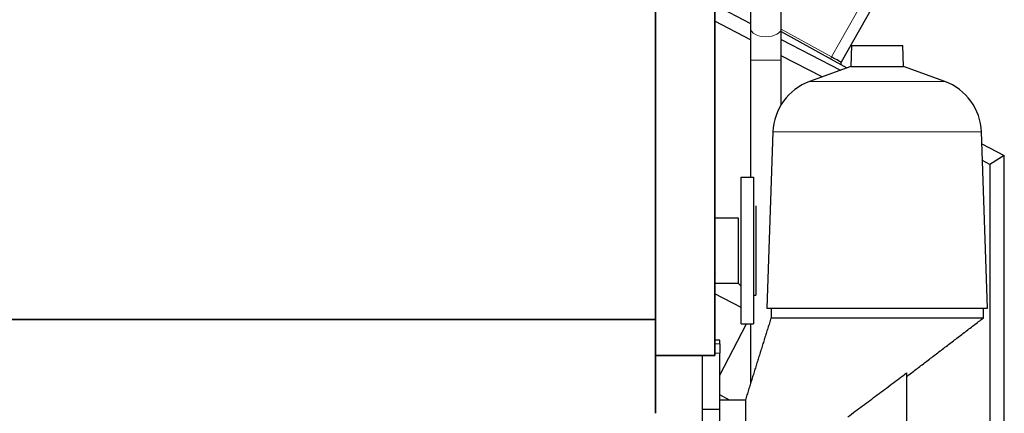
# Model space of a CAD drawing. Header units: inches. Extents: x 0 to 29700, y -16 to 21000.
# Tile 155 of 256: x 14727 to 16072, y 10362 to 10899. Entities that reach past the tile are written whole.
import ezdxf

# ---------------------------------------------------------------- set-up
doc = ezdxf.new("R2010")
doc.units = ezdxf.units.IN
doc.layers.add('1', color=7, linetype='Continuous', true_color=0xffffff)

msp = doc.modelspace()

# ---------------------------------------------------------------- linework, layer by layer
at = {"layer": '1', "color": 2, "linetype": 'Continuous', "lineweight": 25}
for p, q in [((15676.551, 11531.105), (15676.551, 10441.105)), ((15676.551, 10441.105), (15676.551, 11531.105)), ((15725.43, 11107.81), (15725.43, 10887.09)), ((15767.43, 10887.09), (15767.43, 11107.81)), ((15595.551, 10490.137), (15595.551, 11015.541)), ((15903.126, 10936.018), (15849.278, 10840.843)), ((15676.558, 10919.44), (15725.432, 10893.998)), ((15725.437, 10871.729), (15676.557, 10897.174)), ((15767.432, 10882.751), (15856.9, 10833.158)), ((15767.435, 10872.132), (15848.31, 10830.031)), ((15863.377, 10863.63), (15862.383, 10835.153)), ((15863.377, 10863.63), (15933.482, 10863.63)), ((15934.477, 10835.153), (15933.482, 10863.63)), ((15725.43, 10843.806), (15725.43, 10684.101)), ((15767.43, 10783.196), (15767.43, 10843.806)), ((15823.135, 10820.871), (15767.433, 10849.868)), ((15862.383, 10835.153), (15806.085, 10814.663)), ((15862.383, 10835.153), (15934.477, 10835.153)), ((15990.774, 10814.663), (15934.477, 10835.153)), ((15756.125, 10745.898), (15747.736, 10505.676)), ((16049.123, 10505.676), (16040.734, 10745.898)), ((16041.3, 10729.567), (16072.031, 10713.57)), ((16052.281, 10701.585), (16042.096, 10706.887)), ((16072.031, 10713.57), (16052.281, 10701.585)), ((16072.031, 10188.369), (16072.031, 10713.57)), ((16052.281, 10701.585), (16052.281, 10187.507)), ((15708.551, 10628.605), (15708.551, 10539.605)), ((15708.551, 10628.605), (15708.551, 10539.605)), ((15676.552, 10551.273), (15677.552, 10553.193)), ((15677.551, 10539.605), (15708.551, 10539.605)), ((15708.551, 10539.605), (15712.551, 10535.605)), ((15712.551, 10506.284), (15676.551, 10525.024)), ((15729.551, 10523.105), (15732.551, 10523.105)), ((15747.736, 10505.676), (16049.123, 10505.676)), ((15753.43, 10505.676), (15753.43, 10492.105)), ((16043.43, 10492.105), (16043.43, 10505.676)), ((13785.551, 10490.137), (15595.551, 10490.137)), ((15595.551, 10490.137), (13785.551, 10490.137)), ((15595.551, 10490.137), (15595.551, 10362.105)), ((15595.551, 10362.105), (15595.551, 10490.137)), ((15683.43, 10414.287), (15719.775, 10484.104)), ((15712.551, 10484.105), (15729.551, 10484.105)), ((15725.43, 10484.109), (15725.43, 10402.511)), ((15683.43, 10461.974), (15676.551, 10461.974)), ((15683.43, 10457.048), (15683.43, 10461.974)), ((15683.43, 10457.048), (15683.43, 10444.062)), ((15676.551, 10441.105), (15595.551, 10441.105)), ((15595.551, 10441.105), (15676.551, 10441.105)), ((15659.43, 10441.101), (15659.43, 10206.105)), ((15683.43, 10367.105), (15683.43, 10444.062)), ((15938.43, 10417.061), (15938.43, 10298.105)), ((15938.622, 10412.129), (15938.431, 10411.762)), ((15696.907, 10380.105), (15683.431, 10387.12)), ((15683.43, 10367.105), (15659.43, 10367.105)), ((15718.429, 10380.105), (15683.43, 10380.105)), ((15683.43, 10257.105), (15683.43, 10367.105))]:
    msp.add_line(p, q, dxfattribs=at)
at = {"layer": '1', "color": 110, "linetype": 'Continuous', "lineweight": 13}
for p, q in [((15836.071, 10848.246), (15889.668, 10942.978)), ((15767.431, 10886.294), (15836.071, 10848.246)), ((15725.43, 10843.806), (15746.43, 10843.806)), ((15746.43, 10843.806), (15767.43, 10843.806)), ((15806.085, 10814.663), (15990.774, 10814.663)), ((15756.125, 10745.898), (16040.734, 10745.898)), ((15676.551, 10457.048), (15683.43, 10457.048)), ((15683.43, 10444.062), (15676.551, 10444.062))]:
    msp.add_line(p, q, dxfattribs=at)
at = {"layer": '1', "color": 2, "linetype": 'Continuous', "lineweight": 25}
for centre, radius, start, end in [((15851.889, 10839.365), 3, 150.5, 241), ((15832.079, 10743.246), 76, 110, 178), ((15964.781, 10743.246), 76, 2, 70)]:
    msp.add_arc(centre, radius, start, end, dxfattribs=at)
at = {"layer": '1', "color": 110, "linetype": 'Continuous', "lineweight": 13}
for centre, major_axis, ratio, start_param, end_param in [((15746.43, 10887.09), (21, 0), 0.54104093, 3.14149446, 4.71238898), ((15746.43, 10887.09), (21, 0), 0.54104093, 4.71238898, 6.28318529), ((15836.66, 10847.807), (-1.454, -2.624), 0.24281184, 4.67946456, 6.28318531)]:
    msp.add_ellipse(centre, major_axis=major_axis, ratio=ratio, start_param=start_param, end_param=end_param, dxfattribs=at)
at = {"layer": '1', "color": 2, "linetype": 'Continuous', "lineweight": 25}
msp.add_ellipse((15831.772, 10850.516), major_axis=(-17.506, 9.674), ratio=0.00476214, start_param=3.14154486, end_param=4.46692685, dxfattribs=at)
for points, degree in [([(15595.551, 11015.541), (15595.551, 10490.137)], 1), ([(15725.43, 10887.112), (15725.43, 10867.29), (15725.43, 10843.806)], 2), ([(15767.43, 10843.806), (15767.43, 10867.267), (15767.43, 10887.068)], 2), ([(15712.551, 10684.105), (15718.218, 10684.105), (15723.884, 10684.105), (15729.551, 10684.105)], 3), ([(15677.551, 10628.605), (15687.884, 10628.605), (15698.218, 10628.605), (15708.551, 10628.605)], 3), ([(15753.43, 10492.105), (15735.93, 10436.105), (15718.43, 10380.105)], 2), ([(15938.597, 10412.109), (15991.013, 10452.107), (16043.43, 10492.105)], 2)]:
    msp.add_open_spline(points, degree=degree, dxfattribs=at)
for points, knots in [([(15712.551, 10484.105), (15712.551, 10484.105), (15712.551, 10484.148), (15712.551, 10484.343), (15712.551, 10484.667), (15712.551, 10485.118), (15712.551, 10485.696), (15712.551, 10486.398), (15712.551, 10487.22), (15712.551, 10488.161), (15712.551, 10489.217), (15712.551, 10490.383), (15712.551, 10491.656), (15712.551, 10493.031), (15712.551, 10494.504), (15712.551, 10496.069), (15712.551, 10497.722), (15712.551, 10499.456), (15712.551, 10501.268), (15712.551, 10503.151), (15712.551, 10505.1), (15712.551, 10507.11), (15712.551, 10509.51), (15712.551, 10512.344), (15712.551, 10515.616), (15712.551, 10518.987), (15712.551, 10522.394), (15712.551, 10525.871), (15712.551, 10529.359), (15712.551, 10532.896), (15712.551, 10536.502), (15712.551, 10540.222), (15712.551, 10544.108), (15712.551, 10548.126), (15712.551, 10552.328), (15712.551, 10556.653), (15712.551, 10561.149), (15712.551, 10565.752), (15712.551, 10570.505), (15712.551, 10575.344), (15712.551, 10580.305), (15712.551, 10585.323), (15712.551, 10590.427), (15712.551, 10595.556), (15712.551, 10600.146), (15712.551, 10604.156), (15712.551, 10607.597), (15712.551, 10611.024), (15712.551, 10614.432), (15712.551, 10617.817), (15712.551, 10621.168), (15712.551, 10624.479), (15712.551, 10627.747), (15712.551, 10630.96), (15712.551, 10634.115), (15712.551, 10637.206), (15712.551, 10640.225), (15712.551, 10643.167), (15712.551, 10646.028), (15712.551, 10648.801), (15712.551, 10651.483), (15712.551, 10654.07), (15712.551, 10656.556), (15712.551, 10658.94), (15712.551, 10661.219), (15712.551, 10663.389), (15712.551, 10665.449), (15712.551, 10667.398), (15712.551, 10669.234), (15712.551, 10670.957), (15712.551, 10672.568), (15712.551, 10674.065), (15712.551, 10675.449), (15712.551, 10676.723), (15712.551, 10678.076), (15712.551, 10679.448), (15712.551, 10680.54), (15712.551, 10681.303), (15712.551, 10681.757), (15712.551, 10682.12), (15712.551, 10682.405), (15712.551, 10682.752), (15712.551, 10683.128), (15712.551, 10683.495), (15712.551, 10683.751), (15712.551, 10683.922), (15712.551, 10684.063), (15712.551, 10684.105), (15712.551, 10684.105)], [0, 0, 0, 0, 0.01147313, 0.02294313, 0.03442134, 0.04583129, 0.05723467, 0.06864616, 0.07992491, 0.09119734, 0.10247762, 0.11356514, 0.12464667, 0.13573569, 0.14657809, 0.15741492, 0.16825879, 0.17880957, 0.18935531, 0.19990758, 0.21012848, 0.22034486, 0.23056727, 0.24535625, 0.26014686, 0.2743642, 0.28858318, 0.30220801, 0.31583448, 0.32892357, 0.34201431, 0.35543882, 0.36886499, 0.38288659, 0.39690987, 0.41151128, 0.42611439, 0.44126718, 0.45642165, 0.47208524, 0.48775049, 0.5038717, 0.51999454, 0.53650767, 0.55302248, 0.56424389, 0.57545907, 0.586682, 0.5980552, 0.6094219, 0.62079664, 0.63225843, 0.64371356, 0.6551769, 0.66666106, 0.67813851, 0.68962423, 0.70106374, 0.71249664, 0.7239377, 0.73526711, 0.74659011, 0.75792105, 0.76907864, 0.78023012, 0.79138921, 0.80231887, 0.81324281, 0.82417394, 0.83482662, 0.84547405, 0.85612817, 0.86646278, 0.87679268, 0.88712875, 0.90210166, 0.91707622, 0.92435375, 0.93163289, 0.93641627, 0.9411759, 0.94591286, 0.95518161, 0.96451823, 0.97393061, 0.98057044, 0.9871271, 1, 1, 1, 1]), ([(15729.551, 10684.105), (15729.551, 10684.105), (15729.551, 10684.063), (15729.551, 10683.922), (15729.551, 10683.751), (15729.551, 10683.495), (15729.551, 10683.128), (15729.551, 10682.752), (15729.551, 10682.405), (15729.551, 10682.12), (15729.551, 10681.809), (15729.551, 10681.475), (15729.551, 10681.116), (15729.551, 10680.469), (15729.551, 10679.448), (15729.551, 10677.9), (15729.551, 10676.119), (15729.551, 10674.078), (15729.551, 10671.796), (15729.551, 10669.247), (15729.551, 10666.456), (15729.551, 10663.745), (15729.551, 10661.219), (15729.551, 10658.94), (15729.551, 10656.556), (15729.551, 10654.07), (15729.551, 10651.483), (15729.551, 10648.801), (15729.551, 10646.029), (15729.551, 10643.167), (15729.551, 10640.225), (15729.551, 10637.207), (15729.551, 10634.115), (15729.551, 10630.961), (15729.551, 10627.747), (15729.551, 10624.48), (15729.551, 10621.168), (15729.551, 10617.818), (15729.551, 10614.433), (15729.551, 10611.024), (15729.551, 10607.597), (15729.551, 10604.157), (15729.551, 10600.713), (15729.551, 10597.27), (15729.551, 10593.833), (15729.551, 10590.412), (15729.551, 10587.011), (15729.551, 10583.634), (15729.551, 10580.29), (15729.551, 10576.982), (15729.551, 10573.713), (15729.551, 10569.966), (15729.551, 10565.752), (15729.551, 10561.149), (15729.551, 10556.653), (15729.551, 10552.329), (15729.551, 10548.126), (15729.551, 10544.108), (15729.551, 10540.222), (15729.551, 10536.502), (15729.551, 10532.896), (15729.551, 10529.359), (15729.551, 10525.871), (15729.551, 10522.395), (15729.551, 10518.987), (15729.551, 10515.617), (15729.551, 10512.344), (15729.551, 10509.146), (15729.551, 10506.078), (15729.551, 10503.123), (15729.551, 10500.332), (15729.551, 10497.694), (15729.551, 10495.252), (15729.551, 10493.004), (15729.551, 10490.982), (15729.551, 10489.391), (15729.551, 10488.161), (15729.551, 10487.22), (15729.551, 10486.398), (15729.551, 10485.696), (15729.551, 10485.118), (15729.551, 10484.667), (15729.551, 10484.343), (15729.551, 10484.148), (15729.551, 10484.105), (15729.551, 10484.105), (15729.551, 10484.105)], [0, 0, 0, 0, 0.0128729, 0.01942793, 0.02606939, 0.03548029, 0.04481691, 0.05408714, 0.05882262, 0.06358225, 0.06836711, 0.07321886, 0.07807077, 0.08292395, 0.09789686, 0.11287142, 0.12837004, 0.1438703, 0.15984567, 0.17582267, 0.19221319, 0.20860538, 0.21976297, 0.23091445, 0.24207354, 0.25340295, 0.26472595, 0.2760569, 0.28749641, 0.29892931, 0.31037037, 0.32185453, 0.33333198, 0.34481769, 0.35627948, 0.36773462, 0.37919796, 0.39057116, 0.40193786, 0.4133126, 0.424534, 0.43574919, 0.44697212, 0.45798357, 0.46898917, 0.48000212, 0.49075209, 0.50149665, 0.51224808, 0.52269275, 0.53313253, 0.54357868, 0.55873147, 0.57388594, 0.58848736, 0.60309046, 0.61711205, 0.63113533, 0.64455984, 0.65798602, 0.67107511, 0.68416585, 0.69779068, 0.71141715, 0.72563449, 0.73985347, 0.75464244, 0.76943306, 0.78476123, 0.8000911, 0.81591375, 0.83173808, 0.84799782, 0.86425921, 0.88088635, 0.89751518, 0.90879393, 0.92006636, 0.93134664, 0.94275659, 0.95415997, 0.96557146, 0.97704819, 0.98851819, 0.9999964, 1, 1, 1, 1]), ([(15732.551, 10645.105), (15732.551, 10645.105), (15732.551, 10645.07), (15732.551, 10644.947), (15732.551, 10644.819), (15732.551, 10644.726), (15732.551, 10644.62), (15732.551, 10644.502), (15732.551, 10644.371), (15732.551, 10644.128), (15732.551, 10643.719), (15732.551, 10643.172), (15732.551, 10642.666), (15732.551, 10642.248), (15732.551, 10641.798), (15732.551, 10641.143), (15732.551, 10640.233), (15732.551, 10638.988), (15732.551, 10637.596), (15732.551, 10636.042), (15732.551, 10634.339), (15732.551, 10632.476), (15732.551, 10630.468), (15732.551, 10628.308), (15732.551, 10626.012), (15732.551, 10623.578), (15732.551, 10621.021), (15732.551, 10618.346), (15732.551, 10615.568), (15732.551, 10612.695), (15732.551, 10609.741), (15732.551, 10606.722), (15732.551, 10603.646), (15732.551, 10600.535), (15732.551, 10597.391), (15732.551, 10594.245), (15732.551, 10591.09), (15732.551, 10587.962), (15732.551, 10584.848), (15732.551, 10581.787), (15732.551, 10578.761), (15732.551, 10575.809), (15732.551, 10572.91), (15732.551, 10570.102), (15732.551, 10567.359), (15732.551, 10564.721), (15732.551, 10562.158), (15732.551, 10559.716), (15732.551, 10557.365), (15732.551, 10555.105), (15732.551, 10552.895), (15732.551, 10550.966), (15732.551, 10549.3), (15732.551, 10547.884), (15732.551, 10546.237), (15732.551, 10544.383), (15732.551, 10542.327), (15732.551, 10540.331), (15732.551, 10538.38), (15732.551, 10536.509), (15732.551, 10534.706), (15732.551, 10533.003), (15732.551, 10531.394), (15732.551, 10529.905), (15732.551, 10528.533), (15732.551, 10527.3), (15732.551, 10526.206), (15732.551, 10525.268), (15732.551, 10524.487), (15732.551, 10523.873), (15732.551, 10523.431), (15732.551, 10523.164), (15732.551, 10523.105), (15732.551, 10523.105)], [0, 0, 0, 0, 0.01297405, 0.02606941, 0.03078459, 0.03548036, 0.04015768, 0.04481752, 0.04946088, 0.05408876, 0.06847256, 0.08292431, 0.09041297, 0.09789818, 0.10538406, 0.11287477, 0.12837334, 0.14387461, 0.15984995, 0.17582795, 0.19221845, 0.20861168, 0.22534381, 0.24207872, 0.25906839, 0.27606088, 0.29321556, 0.3103731, 0.32759469, 0.34481915, 0.36200722, 0.37919815, 0.39625344, 0.41331157, 0.43013935, 0.44696994, 0.46348305, 0.4799989, 0.49612008, 0.51224394, 0.52790748, 0.54357375, 0.55872647, 0.57388194, 0.58848327, 0.60308736, 0.61710885, 0.6311331, 0.6444017, 0.65764792, 0.6708948, 0.6841654, 0.69324988, 0.70233184, 0.7114187, 0.72563595, 0.7398559, 0.7546448, 0.76943639, 0.78476449, 0.80009538, 0.81591798, 0.83174334, 0.84800305, 0.86426547, 0.88089258, 0.89752246, 0.9144362, 0.93135275, 0.94846311, 0.96557633, 0.98278673, 1, 1, 1, 1]), ([(15753.43, 10492.105), (15753.43, 10492.105), (15753.546, 10492.105), (15754.07, 10492.105), (15754.942, 10492.105), (15756.159, 10492.105), (15757.719, 10492.105), (15759.618, 10492.105), (15761.851, 10492.105), (15764.413, 10492.105), (15767.299, 10492.105), (15770.5, 10492.105), (15774.009, 10492.105), (15777.818, 10492.105), (15781.918, 10492.105), (15786.298, 10492.105), (15790.949, 10492.105), (15795.858, 10492.105), (15801.015, 10492.105), (15806.406, 10492.105), (15812.019, 10492.105), (15817.84, 10492.105), (15823.855, 10492.105), (15830.05, 10492.105), (15836.409, 10492.105), (15842.918, 10492.105), (15849.561, 10492.105), (15856.322, 10492.105), (15863.184, 10492.105), (15870.13, 10492.105), (15877.145, 10492.105), (15884.212, 10492.105), (15891.312, 10492.105), (15898.43, 10492.105), (15905.547, 10492.105), (15912.648, 10492.105), (15919.714, 10492.105), (15926.729, 10492.105), (15933.676, 10492.105), (15940.538, 10492.105), (15947.298, 10492.105), (15953.941, 10492.105), (15960.45, 10492.105), (15966.81, 10492.105), (15973.005, 10492.105), (15979.02, 10492.105), (15984.841, 10492.105), (15990.454, 10492.105), (15995.845, 10492.105), (16001.001, 10492.105), (16005.911, 10492.105), (16010.561, 10492.105), (16014.942, 10492.105), (16019.041, 10492.105), (16022.85, 10492.105), (16026.36, 10492.105), (16029.561, 10492.105), (16032.446, 10492.105), (16035.009, 10492.105), (16037.242, 10492.105), (16039.141, 10492.105), (16040.701, 10492.105), (16041.918, 10492.105), (16042.79, 10492.105), (16043.313, 10492.105), (16043.43, 10492.105), (16043.43, 10492.105)], [0, 0, 0, 0, 0.01562549, 0.03125098, 0.04687646, 0.06250195, 0.07812744, 0.09375293, 0.10937842, 0.12500391, 0.14062939, 0.15625488, 0.17188037, 0.18750586, 0.20313135, 0.21875684, 0.23438232, 0.25000781, 0.2656333, 0.28125879, 0.29688428, 0.31250977, 0.32813525, 0.34376074, 0.35938623, 0.37501172, 0.39063721, 0.4062627, 0.42188818, 0.43751367, 0.45313916, 0.46876465, 0.48439014, 0.50001563, 0.51564111, 0.5312666, 0.54689209, 0.56251758, 0.57814307, 0.59376856, 0.60939404, 0.62501953, 0.64064502, 0.65627051, 0.671896, 0.68752149, 0.70314697, 0.71877246, 0.73439795, 0.75002344, 0.76564893, 0.78127441, 0.7968999, 0.81252539, 0.82815088, 0.84377637, 0.85940186, 0.87502734, 0.89065283, 0.90627832, 0.92190381, 0.9375293, 0.95315479, 0.96878027, 0.98440576, 1, 1, 1, 1]), ([(15858.43, 10357.383), (15865.111, 10362.337), (15878.464, 10372.257), (15891.802, 10382.197), (15905.133, 10392.146), (15911.796, 10397.124), (15925.117, 10407.088), (15931.774, 10412.073), (15938.43, 10417.061)], [0, 0, 0, 0, 0.25, 0.5, 0.5, 0.75, 0.75, 1, 1, 1, 1]), ([(15718.43, 10380.105), (15718.43, 10380.105), (15718.43, 10379.927), (15718.43, 10378.792), (15718.43, 10375.785), (15718.43, 10369.45), (15718.43, 10360.535), (15718.43, 10349.535), (15718.43, 10337.212), (15718.43, 10326.557), (15718.43, 10318.265), (15718.43, 10312.105), (15718.43, 10305.944), (15718.43, 10297.653), (15718.43, 10286.997), (15718.43, 10274.674), (15718.43, 10263.674), (15718.43, 10254.759), (15718.43, 10248.425), (15718.43, 10245.418), (15718.43, 10244.283), (15718.43, 10244.105), (15718.43, 10244.105)], [0, 0, 0, 0, 0.03125098, 0.06250195, 0.12500391, 0.18750586, 0.25000781, 0.31250977, 0.37501172, 0.43751367, 0.46876465, 0.50001563, 0.5312666, 0.56251758, 0.62501953, 0.68752149, 0.75002344, 0.81252539, 0.87502734, 0.9375293, 0.96878027, 1, 1, 1, 1])]:
    msp.add_open_spline(points, degree=3, knots=knots, dxfattribs=at)

doc.saveas('drawing.dxf')
